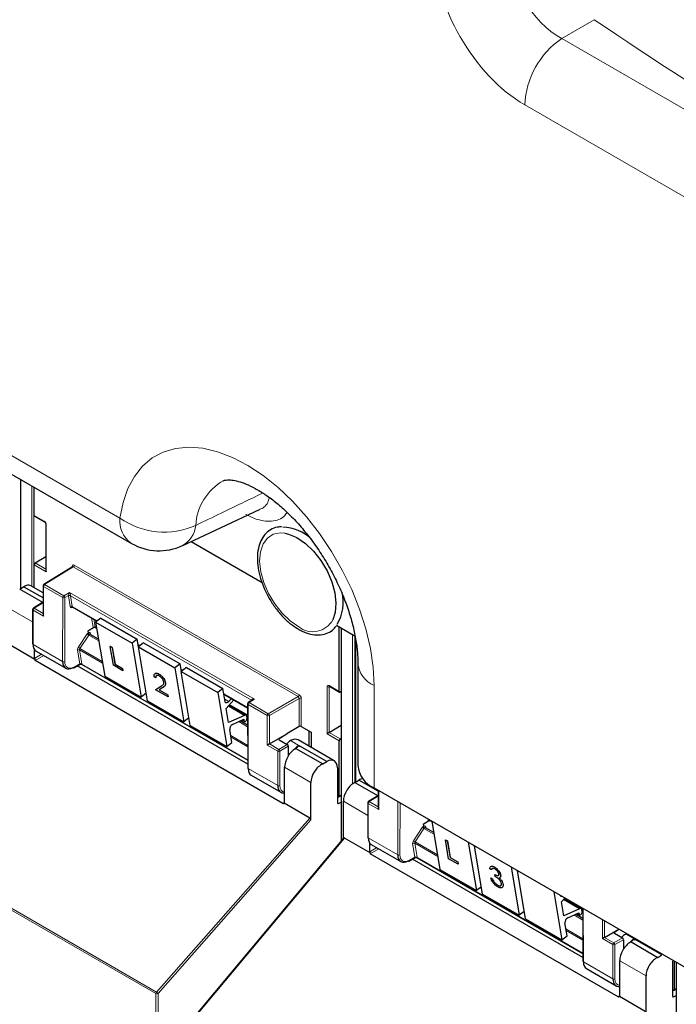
# Paper-space layout 'Blatt2' of a CAD drawing. Header units: millimetres. Extents: x 5 to 418, y 2 to 292.
# Tile 6 of 103: x 100 to 115, y 135 to 157. Entities that reach past the tile are written whole.
import ezdxf

# ---------------------------------------------------------------- set-up
doc = ezdxf.new("R2010")
doc.units = ezdxf.units.MM

psp = doc.layouts.new('Blatt2')

# ---------------------------------------------------------------- linework, layer by layer
at = {"color": 7, "linetype": 'Continuous', "lineweight": 18}
for p, q in [((112.936, 157.387), (112.203, 156.964)), ((112.203, 156.964), (129.796, 146.808)), ((128.958, 145.305), (111.365, 155.461)), ((89.076, 153.711), (102.221, 146.122)), ((99.982, 146.993), (99.982, 144.532)), ((100.231, 144.577), (100.231, 146.849)), ((100.278, 146.822), (100.278, 144.55)), ((100.284, 146.182), (100.51, 146.051)), ((100.557, 145.97), (100.557, 144.91)), ((100.557, 144.91), (100.284, 145.068)), ((100.306, 145.107), (100.547, 144.969)), ((101.167, 145.02), (100.518, 144.618)), ((101.143, 145.017), (101.143, 145.033)), ((106.245, 142.088), (101.167, 145.02)), ((101.19, 145.06), (106.269, 142.128)), ((100.93, 144.326), (100.494, 144.578)), ((100.494, 144.578), (100.494, 143.907)), ((100.518, 144.618), (100.953, 144.367)), ((100.926, 142.882), (100.93, 144.326)), ((100.953, 144.367), (101.08, 144.44)), ((100.977, 144.326), (100.973, 142.882)), ((101.056, 144.371), (100.977, 144.326)), ((101.097, 144.121), (101.057, 144.364)), ((101.08, 144.44), (105.259, 142.027)), ((105.19, 142.008), (101.103, 144.368)), ((101.103, 144.368), (101.144, 144.126)), ((100.249, 143.773), (99.698, 144.091)), ((100.259, 144.043), (100.259, 143.267)), ((100.494, 143.907), (100.259, 144.043)), ((100.468, 144.199), (100.282, 144.084)), ((100.282, 144.084), (100.485, 143.967)), ((101.17, 144.103), (101.128, 144.097)), ((101.144, 144.126), (101.709, 143.799)), ((101.615, 143.655), (101.579, 143.867)), ((101.631, 143.837), (101.661, 143.659)), ((101.661, 143.659), (101.694, 143.64)), ((107.228, 143.63), (107.228, 138.833)), ((101.278, 143.199), (101.48, 143.502)), ((101.519, 143.476), (101.317, 143.172)), ((101.519, 143.476), (101.743, 143.347)), ((101.556, 143.514), (101.56, 143.488)), ((101.727, 143.391), (101.735, 143.396)), ((107.477, 140.115), (107.477, 143.486)), ((107.524, 143.459), (107.524, 140.143)), ((107.553, 143.328), (107.553, 140.161)), ((100.259, 143.267), (100.926, 142.882)), ((101.314, 142.825), (101.262, 143.138)), ((101.828, 142.843), (101.308, 143.142)), ((101.308, 143.142), (101.361, 142.829)), ((101.317, 143.172), (101.821, 142.881)), ((102.633, 143.266), (102.675, 143.241)), ((100.294, 142.951), (100.452, 143.043)), ((100.499, 143.015), (100.305, 142.903)), ((101.184, 142.755), (101.314, 142.825)), ((101.361, 142.82), (105.108, 140.658)), ((103.6, 142.708), (103.642, 142.683)), ((103.158, 142.328), (103.159, 142.329)), ((106.902, 141.247), (106.902, 142.307)), ((106.949, 142.334), (107.175, 142.204)), ((106.964, 142.314), (106.949, 142.307)), ((106.949, 142.307), (106.949, 141.274)), ((107.961, 142.336), (107.961, 140.023)), ((104.566, 142.15), (105.105, 141.839)), ((104.587, 142.027), (104.679, 141.974)), ((105.259, 142.027), (105.138, 141.951)), ((105.192, 141.997), (105.19, 142.008)), ((105.573, 141.7), (106.245, 142.088)), ((106.269, 142.047), (105.597, 141.659)), ((106.269, 141.408), (106.269, 142.047)), ((106.316, 142.047), (106.316, 141.409)), ((104.67, 141.872), (105.033, 141.663)), ((104.699, 141.905), (105.105, 141.671)), ((105.114, 141.911), (105.118, 140.462)), ((105.55, 141.659), (105.114, 141.911)), ((105.138, 141.951), (105.573, 141.7)), ((104.99, 141.561), (105.022, 141.542)), ((105.106, 141.583), (105.092, 141.591)), ((105.55, 140.989), (105.55, 141.659)), ((105.597, 141.659), (105.597, 141.016)), ((104.904, 141.522), (105.106, 141.406)), ((104.724, 141.205), (105.107, 140.984)), ((105.107, 140.949), (104.731, 141.167)), ((105.82, 141.136), (105.82, 141.109)), ((106.487, 140.965), (106.487, 141.31)), ((107.175, 141.089), (106.902, 141.247)), ((106.948, 141.274), (107.197, 141.13)), ((105.786, 140.853), (105.55, 140.989)), ((105.597, 141.016), (105.809, 140.893)), ((105.809, 140.893), (106.001, 141.004)), ((106.025, 140.963), (105.832, 140.852)), ((106.075, 141.091), (106.287, 140.968)), ((105.786, 140.077), (105.786, 140.853)), ((105.832, 140.852), (105.832, 140.076)), ((105.118, 140.462), (105.786, 140.077)), ((106.535, 140.145), (105.939, 140.488)), ((107.175, 139.836), (107.218, 139.863)), ((108.039, 139.827), (107.854, 139.713)), ((108.066, 139.962), (108.066, 139.536)), ((105.903, 139.671), (105.939, 139.693)), ((107.134, 139.684), (107.158, 139.67)), ((107.821, 139.402), (107.27, 139.72)), ((107.831, 139.672), (107.831, 138.896)), ((108.066, 139.536), (107.831, 139.672)), ((107.854, 139.713), (108.056, 139.596)), ((108.498, 138.511), (108.501, 139.711)), ((108.548, 139.684), (108.545, 138.51)), ((103.047, 135.407), (106.512, 139.342)), ((103.034, 135.375), (96.363, 139.226)), ((96.376, 139.258), (103.047, 135.407)), ((106.535, 139.298), (103.081, 135.375)), ((108.85, 138.827), (109.052, 139.131)), ((109.09, 139.105), (108.888, 138.801)), ((109.09, 139.105), (109.315, 138.976)), ((109.128, 139.143), (109.132, 139.116)), ((109.186, 139.284), (109.181, 139.319)), ((109.233, 139.288), (109.266, 139.269)), ((109.233, 139.288), (109.233, 139.288)), ((107.293, 138.89), (103.948, 134.887)), ((107.831, 138.896), (108.498, 138.511)), ((109.299, 139.02), (109.307, 139.025)), ((107.865, 138.58), (108.024, 138.672)), ((108.886, 138.454), (108.834, 138.767)), ((109.399, 138.472), (108.88, 138.771)), ((108.88, 138.771), (108.932, 138.458)), ((108.888, 138.801), (109.393, 138.51)), ((108.071, 138.644), (107.876, 138.532)), ((108.756, 138.384), (108.886, 138.454)), ((108.933, 138.449), (112.68, 136.286)), ((112.242, 137.501), (112.605, 137.292)), ((112.271, 137.534), (112.677, 137.3)), ((112.476, 137.151), (112.678, 137.034)), ((112.562, 137.19), (112.594, 137.171)), ((112.677, 137.212), (112.664, 137.22)), ((112.687, 137.294), (112.69, 136.091)), ((113.122, 136.618), (113.122, 137.043)), ((113.168, 137.016), (113.168, 136.645)), ((112.296, 136.834), (112.679, 136.613)), ((112.679, 136.578), (112.302, 136.796)), ((113.392, 136.765), (113.392, 136.738)), ((113.646, 136.72), (113.858, 136.597)), ((113.357, 136.481), (113.122, 136.618)), ((113.168, 136.645), (113.381, 136.522)), ((113.357, 135.705), (113.357, 136.481)), ((113.381, 136.522), (113.573, 136.633)), ((113.596, 136.592), (113.404, 136.481)), ((113.404, 136.481), (113.404, 135.705)), ((112.69, 136.091), (113.357, 135.705)), ((114.107, 135.774), (113.511, 136.117)), ((103.034, 117.483), (103.034, 135.375)), ((103.081, 135.375), (103.081, 117.484)), ((113.475, 135.3), (113.511, 135.322)), ((114.747, 135.465), (114.79, 135.492)), ((114.706, 135.313), (114.73, 135.299))]:
    psp.add_line(p, q, dxfattribs=at)
at = {"color": 7, "linetype": 'Continuous', "lineweight": 25}
for p, q in [((89.334, 153.139), (102.48, 145.55)), ((99.972, 146.998), (99.972, 144.526)), ((100.284, 146.182), (100.284, 146.818)), ((103.639, 145.499), (105.376, 146.313)), ((100.291, 146.166), (100.517, 146.036)), ((100.547, 145.983), (100.547, 144.943)), ((103.833, 145.59), (105.432, 144.667)), ((100.306, 145.107), (100.547, 145.256)), ((100.284, 144.546), (100.284, 145.068)), ((101.15, 145.021), (100.501, 144.62)), ((99.956, 144.516), (100.045, 144.571)), ((99.956, 144.516), (100.485, 144.211)), ((100.485, 144.318), (100.045, 144.571)), ((100.485, 144.43), (100.209, 144.589)), ((100.485, 144.591), (100.485, 143.94)), ((100.249, 144.057), (100.249, 143.281)), ((100.451, 144.2), (100.265, 144.085)), ((100.485, 144.189), (100.468, 144.199)), ((101.15, 144.115), (101.704, 143.795)), ((101.788, 143.861), (101.672, 143.771)), ((101.788, 143.861), (102.613, 143.385)), ((101.621, 143.64), (101.498, 143.569)), ((101.498, 143.569), (101.504, 143.528)), ((101.668, 143.648), (101.695, 143.632)), ((101.672, 143.771), (102.497, 143.294)), ((101.672, 143.771), (101.877, 142.549)), ((107.11, 143.698), (107.532, 143.454)), ((107.175, 142.204), (107.175, 143.66)), ((107.218, 143.635), (107.218, 138.821)), ((101.504, 143.528), (101.504, 143.528)), ((101.737, 143.386), (101.55, 143.493)), ((102.613, 143.385), (102.497, 143.294)), ((102.642, 143.215), (102.613, 143.385)), ((107.544, 143.398), (107.544, 140.155)), ((100.301, 142.927), (99.721, 143.261)), ((100.294, 142.951), (100.294, 143.144)), ((100.327, 143.115), (100.996, 142.729)), ((102.003, 143.222), (102.004, 143.223)), ((102.074, 142.794), (102.003, 143.222)), ((102.003, 143.222), (102.045, 143.197)), ((102.004, 143.223), (102.047, 143.198)), ((102.045, 143.197), (102.047, 143.198)), ((102.045, 143.197), (102.109, 142.819)), ((102.047, 143.198), (102.11, 142.82)), ((102.497, 143.294), (102.702, 142.072)), ((102.635, 143.258), (102.67, 143.237)), ((102.755, 143.303), (102.639, 143.213)), ((102.639, 143.213), (103.464, 142.737)), ((102.843, 141.991), (102.639, 143.213)), ((102.755, 143.303), (103.58, 142.827)), ((105.903, 139.671), (100.305, 142.903)), ((101.177, 142.74), (101.322, 142.818)), ((105.108, 140.56), (101.257, 142.783)), ((101.355, 142.817), (105.108, 140.651)), ((102.289, 142.67), (102.074, 142.794)), ((102.109, 142.819), (102.11, 142.82)), ((102.109, 142.819), (102.28, 142.72)), ((102.11, 142.82), (102.281, 142.721)), ((102.28, 142.72), (102.281, 142.721)), ((102.28, 142.72), (102.289, 142.67)), ((102.281, 142.721), (102.29, 142.671)), ((102.289, 142.67), (102.29, 142.671)), ((103.58, 142.827), (103.464, 142.737)), ((103.464, 142.737), (103.668, 141.514)), ((103.608, 142.657), (103.58, 142.827)), ((103.601, 142.7), (103.637, 142.679)), ((103.721, 142.746), (103.605, 142.655)), ((103.721, 142.746), (104.546, 142.269)), ((107.595, 142.846), (107.595, 140.533)), ((101.877, 142.549), (102.702, 142.072)), ((103.031, 142.509), (102.994, 142.53)), ((103.031, 142.509), (103.032, 142.51)), ((103.105, 142.595), (103.106, 142.596)), ((103.605, 142.655), (104.43, 142.179)), ((103.81, 141.433), (103.605, 142.655)), ((103.028, 142.243), (103.158, 142.328)), ((103.028, 142.243), (103.029, 142.244)), ((103.308, 142.082), (103.028, 142.243)), ((103.029, 142.244), (103.159, 142.329)), ((103.193, 142.291), (103.109, 142.236)), ((103.109, 142.236), (103.301, 142.126)), ((103.11, 142.237), (103.302, 142.126)), ((103.158, 142.328), (103.182, 142.346)), ((103.159, 142.329), (103.183, 142.347)), ((103.251, 142.396), (103.252, 142.397)), ((104.546, 142.269), (104.43, 142.179)), ((104.595, 141.974), (104.546, 142.269)), ((106.956, 142.319), (107.182, 142.188)), ((102.815, 142.161), (102.702, 142.072)), ((103.301, 142.126), (103.308, 142.082)), ((103.301, 142.126), (103.302, 142.126)), ((103.302, 142.126), (103.309, 142.083)), ((103.308, 142.082), (103.309, 142.083)), ((104.43, 142.179), (104.635, 140.957)), ((104.567, 142.142), (105.105, 141.832)), ((104.622, 141.817), (104.793, 142.012)), ((104.74, 142.043), (104.679, 141.974)), ((105.21, 142.008), (105.12, 141.953)), ((107.218, 142.201), (107.197, 142.189)), ((102.843, 141.991), (103.668, 141.514)), ((104.675, 141.499), (104.622, 141.817)), ((105.069, 141.664), (104.683, 141.886)), ((104.695, 141.901), (105.105, 141.664)), ((105.105, 141.924), (105.108, 140.475)), ((103.781, 141.603), (103.668, 141.514)), ((105.033, 141.663), (104.675, 141.499)), ((104.766, 141.459), (105.017, 141.573)), ((104.98, 141.556), (105.032, 141.526)), ((105.017, 141.573), (105.022, 141.542)), ((105.092, 141.597), (105.085, 141.637)), ((105.105, 141.594), (105.091, 141.603)), ((103.81, 141.433), (104.635, 140.957)), ((104.751, 141.047), (104.701, 141.342)), ((105.106, 141.441), (104.938, 141.537)), ((106.269, 141.408), (105.99, 141.245)), ((106.316, 141.409), (106.541, 141.279)), ((106.949, 141.274), (107.218, 141.44)), ((105.597, 141.016), (105.99, 141.243)), ((105.82, 141.136), (105.99, 141.243)), ((105.821, 141.108), (106.001, 141.004)), ((105.99, 141.245), (105.99, 141.243)), ((107.064, 140.632), (106.244, 141.106)), ((106.496, 140.96), (106.496, 141.305)), ((106.541, 141.279), (106.541, 140.934)), ((107.197, 141.13), (107.218, 141.144)), ((104.635, 140.957), (104.751, 141.047)), ((106.025, 140.963), (106.025, 140.751)), ((106.196, 140.914), (106.181, 140.905)), ((106.196, 140.914), (106.802, 140.564)), ((106.255, 140.977), (106.279, 140.963)), ((106.279, 140.963), (106.287, 140.968)), ((106.895, 140.617), (106.287, 140.968)), ((107.175, 139.836), (107.175, 141.089)), ((105.939, 139.692), (105.939, 140.488)), ((106.802, 140.564), (106.895, 140.617)), ((107.134, 140.479), (107.134, 139.684)), ((105.187, 140.31), (105.856, 139.923)), ((106.535, 139.298), (106.535, 140.145)), ((107.528, 140.145), (107.617, 140.2)), ((107.528, 140.145), (108.056, 139.84)), ((108.056, 139.947), (107.617, 140.2)), ((107.961, 140.023), (123.641, 130.971)), ((107.151, 139.823), (107.134, 139.833)), ((107.168, 139.821), (107.218, 139.852)), ((108.022, 139.829), (107.837, 139.714)), ((108.056, 139.818), (108.039, 139.827)), ((108.056, 139.967), (108.056, 139.569)), ((106.512, 139.342), (105.932, 139.676)), ((107.158, 139.67), (107.218, 139.702)), ((107.27, 138.883), (107.27, 139.72)), ((107.821, 139.686), (107.821, 138.91)), ((109.192, 139.269), (109.069, 139.198)), ((109.069, 139.198), (109.076, 139.157)), ((109.076, 139.157), (109.076, 139.157)), ((109.309, 139.015), (109.122, 139.122)), ((109.239, 139.277), (109.267, 139.261)), ((109.266, 139.269), (109.449, 138.177)), ((107.274, 138.889), (103.933, 134.89)), ((107.873, 138.556), (107.293, 138.89)), ((107.865, 138.58), (107.865, 138.773)), ((107.898, 138.744), (108.568, 138.358)), ((109.574, 138.851), (109.576, 138.852)), ((109.646, 138.423), (109.574, 138.851)), ((109.574, 138.851), (109.617, 138.826)), ((109.576, 138.852), (109.618, 138.827)), ((109.617, 138.826), (109.618, 138.827)), ((109.617, 138.826), (109.68, 138.448)), ((109.618, 138.827), (109.682, 138.449)), ((110.091, 138.793), (110.274, 137.701)), ((110.415, 137.62), (110.232, 138.711)), ((113.475, 135.3), (107.876, 138.532)), ((108.749, 138.369), (108.894, 138.447)), ((108.926, 138.446), (112.68, 136.28)), ((109.68, 138.448), (109.682, 138.449)), ((109.68, 138.448), (109.852, 138.349)), ((109.682, 138.449), (109.853, 138.35)), ((112.68, 136.189), (108.829, 138.412)), ((109.86, 138.299), (109.646, 138.423)), ((109.852, 138.349), (109.853, 138.35)), ((109.852, 138.349), (109.86, 138.299)), ((109.853, 138.35), (109.861, 138.3)), ((109.86, 138.299), (109.861, 138.3)), ((110.681, 138.235), (110.682, 138.235)), ((111.057, 138.235), (111.24, 137.143)), ((109.449, 138.177), (110.274, 137.701)), ((110.614, 138.174), (110.577, 138.196)), ((110.597, 137.991), (110.598, 137.992)), ((110.597, 137.991), (110.634, 137.97)), ((110.598, 137.992), (110.635, 137.971)), ((110.614, 138.174), (110.615, 138.175)), ((110.628, 138.194), (110.615, 138.175)), ((110.689, 138.066), (110.69, 138.067)), ((110.697, 138.023), (110.689, 138.066)), ((110.82, 138.054), (110.821, 138.055)), ((111.381, 137.062), (111.199, 138.154)), ((110.387, 137.789), (110.274, 137.701)), ((110.634, 137.97), (110.635, 137.971)), ((110.676, 137.892), (110.677, 137.893)), ((110.749, 137.829), (110.75, 137.83)), ((110.838, 137.931), (110.839, 137.932)), ((110.875, 137.841), (110.876, 137.842)), ((110.415, 137.62), (111.24, 137.143)), ((112.024, 137.677), (112.206, 136.585)), ((112.194, 137.446), (112.271, 137.534)), ((112.247, 137.128), (112.194, 137.446)), ((112.64, 137.293), (112.254, 137.515)), ((112.267, 137.53), (112.677, 137.293)), ((111.353, 137.232), (111.24, 137.143)), ((112.605, 137.292), (112.247, 137.128)), ((112.337, 137.087), (112.589, 137.202)), ((112.678, 137.07), (112.51, 137.166)), ((112.552, 137.185), (112.604, 137.155)), ((112.589, 137.202), (112.594, 137.171)), ((112.664, 137.226), (112.657, 137.266)), ((112.677, 137.223), (112.663, 137.232)), ((112.677, 137.3), (112.68, 136.104)), ((111.381, 137.062), (112.206, 136.585)), ((112.322, 136.676), (112.273, 136.971)), ((112.206, 136.585), (112.322, 136.676)), ((113.168, 136.645), (113.491, 136.83)), ((113.392, 136.765), (113.494, 136.829)), ((113.392, 136.737), (113.573, 136.633)), ((113.596, 136.592), (113.596, 136.379)), ((113.768, 136.543), (113.752, 136.534)), ((113.768, 136.543), (114.374, 136.193)), ((113.827, 136.606), (113.85, 136.592)), ((113.85, 136.592), (113.858, 136.597)), ((114.466, 136.246), (113.858, 136.597)), ((114.374, 136.193), (114.466, 136.246)), ((113.511, 135.321), (113.511, 136.117)), ((114.706, 136.108), (114.706, 135.313)), ((114.747, 135.465), (114.747, 136.105)), ((114.79, 136.08), (114.79, 129.266)), ((112.758, 135.939), (113.428, 135.552)), ((114.107, 134.927), (114.107, 135.774)), ((114.723, 135.452), (114.706, 135.462)), ((114.73, 135.299), (114.79, 135.331)), ((114.74, 135.45), (114.79, 135.481)), ((114.083, 134.97), (113.503, 135.305))]:
    psp.add_line(p, q, dxfattribs=at)
at = {"color": 7, "linetype": 'Continuous', "lineweight": 18, "flags": 128}
for points in [[(102.221, 146.122), (102.291, 146.473), (102.401, 146.789), (102.549, 147.064), (102.733, 147.296), (102.951, 147.48), (103.2, 147.614), (103.475, 147.696), (103.774, 147.725), (104.091, 147.7), (104.423, 147.623), (104.764, 147.493), (105.109, 147.313), (105.454, 147.086), (105.793, 146.814), (106.123, 146.501), (106.437, 146.153), (106.731, 145.774), (107.002, 145.369), (107.245, 144.945), (107.457, 144.507), (107.635, 144.062), (107.776, 143.616), (107.878, 143.175), (107.94, 142.747), (107.961, 142.336)], [(106.26, 143.665), (106.067, 143.796), (105.883, 143.97), (105.718, 144.18), (105.578, 144.415), (105.471, 144.662), (105.403, 144.91), (105.377, 145.146), (105.394, 145.358), (105.453, 145.536), (105.552, 145.671), (105.685, 145.755), (105.846, 145.785), (105.944, 145.778)]]:
    psp.add_lwpolyline(points, dxfattribs=at)
at = {"color": 7, "linetype": 'Continuous', "lineweight": 25, "flags": 128}
for points in [[(105.944, 145.778), (106.027, 145.76), (106.218, 145.68), (106.411, 145.549), (106.594, 145.374), (106.76, 145.164), (106.9, 144.93), (107.007, 144.682), (107.075, 144.434), (107.101, 144.198), (107.084, 143.986), (107.03, 143.82)], [(104.679, 141.974), (104.666, 141.961), (104.653, 141.951), (104.639, 141.946), (104.627, 141.944), (104.615, 141.946), (104.606, 141.952), (104.599, 141.962), (104.595, 141.974)], [(105.022, 141.542), (105.027, 141.53), (105.037, 141.524), (105.049, 141.525), (105.063, 141.533), (105.076, 141.546), (105.086, 141.563), (105.091, 141.581), (105.092, 141.597)], [(112.594, 137.171), (112.599, 137.159), (112.608, 137.153), (112.621, 137.154), (112.635, 137.162), (112.648, 137.175), (112.658, 137.192), (112.663, 137.21), (112.664, 137.226)]]:
    psp.add_lwpolyline(points, dxfattribs=at)
at = {"color": 7, "linetype": 'Continuous', "lineweight": 18}
for centre, radius, start, end in [((113.298, 155.369), 1.935, 124.4666, 177.2658), ((105.178, 145.886), 1.247, 120.0161, 176.7416), ((100.526, 146.049), 0.0161, 172.9606, 235.6794), ((102.838, 146.056), 0.62, 173.888, 234.7998), ((103.222, 147.54), 1.735, 234.7813, 294.168), ((100.564, 145.985), 0.0169, 186.7025, 245.4816), ((103.351, 146.011), 0.584, 299.215, 354.7003), ((101.135, 145.017), 0.0182, 19.2634, 64.3043), ((101.139, 145.063), 0.0514, 303.2297, 357.3477), ((100.501, 144.592), 0.016, 184.1293, 247.1908), ((100.546, 144.575), 0.0514, 123.2297, 177.3477), ((100.508, 144.605), 0.0162, 53.4892, 117.3259), ((100.981, 144.324), 0.0514, 123.2297, 177.3477), ((100.954, 144.372), 0.0512, 242.4759, 296.7416), ((100.924, 144.323), 0.0528, 3.4149, 56.4832), ((101.08, 144.327), 0.0504, 62.6429, 117.9178), ((101.083, 144.327), 0.0449, 63.9209, 126.4321), ((100.265, 144.058), 0.016, 184.1293, 247.1908), ((100.31, 144.041), 0.0514, 123.2297, 177.3477), ((100.272, 144.071), 0.0162, 53.4892, 117.3259), ((101.124, 144.085), 0.0449, 63.9209, 126.4321), ((101.151, 144.093), 0.0238, 102.175, 169.771), ((106.579, 144.067), 0.514, 231.5151, 331.2669), ((101.641, 143.619), 0.0449, 63.9209, 126.4321), ((101.738, 143.841), 0.425, 232.6804, 238.9253), ((101.567, 143.497), 0.0204, 123.7902, 182.0212), ((101.288, 143.102), 0.0449, 63.9209, 126.4321), ((101.536, 143.537), 0.425, 232.6804, 238.9253), ((100.95, 142.927), 0.0512, 242.4759, 296.7416), ((101.168, 142.754), 0.0167, 303.6026, 5.3504), ((101.341, 142.789), 0.0449, 63.9209, 126.4321), ((101.338, 142.787), 0.0408, 54.9274, 123.3475), ((108.212, 142.903), 0.62, 185.4968, 246.09), ((106.925, 142.352), 0.0514, 242.6565, 296.7662), ((106.965, 142.332), 0.0165, 173.888, 234.7998), ((105.182, 141.996), 0.018, 17.5405, 64.455), ((105.181, 141.99), 0.0203, 30.4838, 61.6846), ((106.217, 142.131), 0.0514, 303.2297, 357.3477), ((106.292, 142.001), 0.0514, 62.6565, 116.7662), ((105.121, 141.926), 0.0164, 185.2459, 246.429), ((105.166, 141.908), 0.0514, 123.2297, 177.3477), ((105.128, 141.938), 0.0167, 54.4655, 116.3558), ((105.601, 141.657), 0.0514, 123.2297, 177.3477), ((105.574, 141.705), 0.0514, 242.6565, 296.7662), ((105.544, 141.656), 0.0529, 3.5222, 56.4778), ((105.837, 140.85), 0.0514, 123.2297, 177.3477), ((105.78, 140.849), 0.0529, 3.5222, 56.4778), ((105.809, 140.898), 0.0514, 242.6565, 296.7662), ((105.809, 140.122), 0.0514, 242.6565, 296.7662), ((107.837, 139.687), 0.016, 184.1293, 247.1908), ((107.882, 139.67), 0.0514, 123.2297, 177.3477), ((107.844, 139.7), 0.0162, 53.4892, 117.3259), ((109.31, 139.469), 0.425, 232.6804, 238.9253), ((109.139, 139.126), 0.0204, 123.7902, 182.0212), ((109.213, 139.248), 0.0449, 63.9209, 126.4321), ((108.86, 138.731), 0.0449, 63.9209, 126.4321), ((109.108, 139.166), 0.425, 232.6804, 238.9253), ((108.522, 138.556), 0.0512, 242.4759, 296.7416), ((108.913, 138.418), 0.0449, 63.9209, 126.4321), ((108.91, 138.416), 0.0408, 54.9274, 123.3475), ((108.74, 138.383), 0.0167, 303.6026, 5.3504), ((113.409, 136.479), 0.0514, 123.2297, 177.3477), ((113.381, 136.527), 0.0514, 242.6565, 296.7662), ((113.351, 136.478), 0.0529, 3.5222, 56.4778), ((113.381, 135.751), 0.0514, 242.6565, 296.7662), ((103.086, 135.373), 0.0515, 138.52, 177.2636), ((103.058, 135.421), 0.0514, 242.6565, 296.7662), ((102.989, 135.311), 0.112, 34.6783, 58.7001)]:
    psp.add_arc(centre, radius, start, end, dxfattribs=at)
at = {"color": 7, "linetype": 'Continuous', "lineweight": 25}
for centre, radius, start, end in [((105.868, 144.935), 0.984, 46.4583, 87.9889), ((103.105, 146.633), 1.25, 240.0027, 295.1373), ((100.518, 144.591), 0.0333, 121.7291, 180), ((106.331, 144.217), 0.935, 328.169, 14.0235), ((100.282, 144.057), 0.0333, 121.7291, 180), ((100.265, 143.282), 0.016, 184.1293, 247.1908), ((101.171, 142.755), 0.0165, 233.6157, 292.9576), ((105.138, 141.924), 0.0333, 121.7318, 180.1525), ((105.051, 141.634), 0.0339, 4.7698, 122.1417), ((104.823, 141.351), 0.122, 118.1691, 184.1411), ((105.125, 140.477), 0.0164, 185.2459, 246.429), ((108.196, 140.578), 0.603, 184.2707, 247.0494), ((107.854, 139.686), 0.0333, 121.7291, 180), ((107.837, 138.911), 0.016, 184.1293, 247.1908), ((108.742, 138.384), 0.0165, 233.6157, 292.9576), ((112.199, 137.604), 0.0312, 199.5859, 279.1095), ((112.623, 137.263), 0.0339, 4.7698, 122.1417), ((112.395, 136.98), 0.122, 118.1691, 184.1411), ((112.697, 136.106), 0.0164, 185.2459, 246.429)]:
    psp.add_arc(centre, radius, start, end, dxfattribs=at)
at = {"color": 7, "linetype": 'Continuous', "lineweight": 18}
for centre, major_axis, ratio, start_param, end_param in [((111.371, 157.843), (-1.458, 2.526), 0.578965, 0.786849, 2.354907), ((112.255, 158.353), (-0.833, 1.443), 0.626599, 0.786854, 2.354911), ((240.061, 228.846), (166.595, 8.047), 0.60688, 3.82384, 3.966971), ((240.107, 227.854), (167.846, 8.044), 0.606667, 3.824081, 3.971771), ((100.51, 145.997), (-0.0333, 0.0578), 0.577908, 3.92875, 5.498633), ((101.19, 145.006), (-0.0333, 0.0578), 0.577206, 5.498021, 7.068512), ((101.166, 144.992), (-0.0158, 0.0294), 0.576503, 5.515406, 6.31802), ((101.08, 144.413), (0.0211, 0.0489), 0.234251, 1.089993, 2.663561), ((101.104, 144.399), (0.0344, 0.0571), 0.585558, 2.386902, 2.54121), ((101.08, 144.413), (-0.0202, 0.0487), 0.214465, 3.634049, 5.207618), ((101.127, 144.385), (0.0177, 0.0283), 0.593469, 2.398065, 2.552372), ((101.144, 144.157), (0.0344, 0.0571), 0.585558, 2.54121, 3.588407), ((101.168, 144.143), (0.0177, 0.0283), 0.593469, 2.552372, 3.163319), ((101.662, 143.691), (0.0344, 0.0571), 0.585558, 2.54121, 2.90933), ((101.685, 143.677), (0.0177, 0.0283), 0.593469, 2.552372, 3.163319), ((101.511, 143.478), (0.0344, 0.0571), 0.585558, 0.939456, 1.494012), ((101.51, 143.477), (0.0323, 0.0583), 0.568962, 5.662266, 7.184369), ((101.534, 143.464), (0.0177, 0.0283), 0.593469, 0.941753, 1.505175), ((101.534, 143.464), (0.0157, 0.0294), 0.560319, 6.263818, 7.183844), ((101.309, 143.174), (0.0344, 0.0571), 0.585558, 1.494012, 2.54121), ((101.332, 143.16), (0.0177, 0.0283), 0.593469, 1.505175, 2.552372), ((101.189, 143.002), (0.155, 0.257), 0.585558, 2.366677, 3.92002), ((101.29, 142.839), (-0.0241, 0.0247), 0.35216, 3.652218, 3.840823), ((101.339, 142.865), (0.0212, 0.0476), 0.236756, 2.827209, 3.438277), ((101.339, 142.865), (-0.0197, 0.0482), 0.23661, 2.84514, 3.456086), ((101.313, 142.857), (-0.0408, 0.0535), 0.467927, 3.678044, 3.866649), ((106.949, 142.28), (-0.0333, 0.0578), 0.576853, 5.499542, 7.069425), ((106.972, 142.293), (-0.0183, 0.028), 0.55464, 6.20273, 7.03952), ((105.26, 142), (0.0697, -0.0149), 0.370375, 1.655752, 3.22932), ((105.213, 142.027), (0.0157, 0.0294), 0.560319, 2.356971, 2.511278), ((105.26, 142), (0.0692, 0.017), 0.370371, 1.485914, 2.288556), ((106.245, 142.06), (-0.0167, 0.0289), 0.598058, 3.927226, 5.497718), ((106.269, 142.074), (-0.0333, 0.0577), 0.577557, 3.927224, 5.497716), ((106.048, 140.197), (0.154, 0.257), 0.587369, 2.36515, 3.406946), ((109.083, 139.107), (0.0344, 0.0571), 0.585558, 0.939456, 1.494012), ((109.082, 139.106), (0.0323, 0.0583), 0.568962, 5.662266, 7.184369), ((109.106, 139.093), (0.0177, 0.0283), 0.593469, 0.941753, 1.505175), ((109.106, 139.093), (0.0157, 0.0294), 0.560319, 6.263818, 7.183844), ((109.234, 139.32), (0.0344, 0.0571), 0.585558, 2.54121, 2.90933), ((109.257, 139.306), (0.0177, 0.0283), 0.593469, 2.552372, 3.163319), ((108.881, 138.803), (0.0344, 0.0571), 0.585558, 1.494012, 2.54121), ((108.904, 138.789), (0.0177, 0.0283), 0.593469, 1.505175, 2.552372), ((108.761, 138.631), (0.155, 0.257), 0.585558, 2.366677, 3.92002), ((108.862, 138.467), (-0.0241, 0.0247), 0.35216, 3.652218, 3.840823), ((108.911, 138.494), (0.0212, 0.0476), 0.236756, 2.827209, 3.438277), ((108.911, 138.494), (-0.0197, 0.0482), 0.23661, 2.84514, 3.456086), ((108.885, 138.486), (-0.0408, 0.0535), 0.467927, 3.678044, 3.866649), ((113.62, 135.826), (0.154, 0.257), 0.587369, 2.36515, 3.406946)]:
    psp.add_ellipse(centre, major_axis=major_axis, ratio=ratio, start_param=start_param, end_param=end_param, dxfattribs=at)
at = {"color": 7, "linetype": 'Continuous', "lineweight": 25}
for centre, major_axis, ratio, start_param, end_param in [((100.308, 146.195), (0.0171, 0.0286), 0.587369, 2.36515, 3.150629), ((100.308, 145.081), (0.0171, 0.0286), 0.587369, 0.846713, 2.36515), ((100.58, 144.924), (-0.0236, 0.0408), 0.577335, 0.785358, 1.570756), ((100.045, 144.299), (0.162, 0.291), 0.567218, 6.274758, 7.060075), ((100.468, 144.171), (-0.0167, 0.0289), 0.577206, 5.498021, 6.300635), ((100.518, 143.921), (-0.0236, 0.0408), 0.577335, 0.785358, 1.570756), ((100.491, 143.405), (0.163, 0.291), 0.568242, 2.348502, 3.133981), ((100.317, 142.938), (-0.0167, 0.0289), 0.577557, 0.785632, 1.615746), ((100.353, 142.958), (0.0505, 0.054), 0.359583, 2.484661, 3.225039), ((101.166, 143.016), (0.171, 0.286), 0.584752, 2.365594, 3.918937), ((107.198, 142.217), (0.0162, 0.0291), 0.567218, 2.347686, 3.866122), ((106.292, 141.395), (0.0333, 0.0008), 0.592198, 0.771607, 2.32495), ((105.844, 141.122), (0.0333, 0.0005), 0.587275, 2.373339, 3.917956), ((106.075, 140.819), (0.171, 0.286), 0.586378, 0.008105, 0.793422), ((106.925, 141.261), (0.0333, 0.0192), 0.00007, 0.837717, 2.356154), ((106.925, 141.288), (0.0333, 0.0016), 0.606667, 5.416362, 5.451269), ((107.198, 141.103), (0.0162, 0.0291), 0.567218, 0.82925, 2.347686), ((105.574, 141.002), (0.0333, 0.0192), 0.00007, 0.802811, 2.356154), ((106.171, 140.627), (0.162, 0.291), 0.567218, 0.735275, 2.347686), ((106.075, 140.819), (0.163, 0.291), 0.568242, 0.777706, 1.182052), ((106.001, 140.977), (-0.0167, 0.0289), 0.577557, 3.927224, 5.497716), ((106.263, 140.71), (0.162, 0.291), 0.566193, 0.810986, 1.231264), ((106.287, 140.696), (0.162, 0.291), 0.567218, 0.77689, 0.811796), ((106.895, 140.345), (0.171, 0.286), 0.587369, 5.506743, 7.077539), ((105.35, 140.6), (0.162, 0.291), 0.569814, 2.347111, 3.13259), ((106.775, 140.278), (0.171, 0.286), 0.587369, 0.678453, 2.36515), ((107.617, 139.928), (0.162, 0.291), 0.567218, 0.373516, 0.77689), ((106.025, 140.211), (0.171, 0.286), 0.586378, 2.364218, 3.568607), ((107.501, 139.859), (0.162, 0.291), 0.567218, 0.660989, 2.347686), ((107.151, 139.85), (-0.0167, 0.0289), 0.577206, 2.356428, 3.92692), ((108.039, 139.8), (-0.0167, 0.0289), 0.577206, 5.498021, 6.300635), ((105.95, 139.727), (0.0487, 0.0552), 0.363623, 3.214844, 3.955221), ((105.916, 139.706), (-0.0167, 0.0289), 0.577206, 3.096806, 3.92692), ((107.158, 139.698), (0.0171, 0.0286), 0.587369, 2.36515, 3.918493), ((108.09, 139.55), (-0.0236, 0.0408), 0.577335, 0.785358, 1.570756), ((106.511, 139.311), (-0.0146, 0.0323), 0.574256, 4.046328, 5.609201), ((107.293, 138.86), (-0.0148, 0.0325), 0.565458, 5.613623, 6.548363), ((108.063, 139.034), (0.163, 0.291), 0.568242, 2.348502, 3.133981), ((107.889, 138.566), (-0.0167, 0.0289), 0.577557, 0.785632, 1.615746), ((107.925, 138.587), (0.0505, 0.054), 0.359583, 2.484661, 3.225039), ((108.737, 138.645), (0.171, 0.286), 0.584752, 2.365594, 3.918937), ((113.416, 136.751), (0.0333, 0.0005), 0.587275, 2.373339, 3.917956), ((113.646, 136.447), (0.163, 0.291), 0.568242, 0.777706, 1.182052), ((113.145, 136.631), (0.0333, 0.0192), 0.00007, 0.802811, 2.356154), ((113.743, 136.256), (0.162, 0.291), 0.567218, 0.735275, 2.347686), ((113.573, 136.606), (-0.0167, 0.0289), 0.577557, 3.927224, 5.497716), ((113.835, 136.339), (0.162, 0.291), 0.566193, 0.810986, 1.231266), ((113.858, 136.325), (0.162, 0.291), 0.567218, 0.77689, 0.811796), ((112.922, 136.229), (0.162, 0.291), 0.569814, 2.347111, 3.13259), ((114.346, 135.907), (0.171, 0.286), 0.587369, 0.678453, 2.36515), ((113.597, 135.839), (0.171, 0.286), 0.586378, 2.364218, 3.568607), ((113.487, 135.335), (-0.0167, 0.0289), 0.577206, 3.096806, 3.92692), ((114.723, 135.479), (-0.0167, 0.0289), 0.577206, 2.356428, 3.92692), ((113.522, 135.356), (0.0487, 0.0552), 0.363623, 3.214844, 3.955221), ((114.73, 135.327), (0.0171, 0.0286), 0.587369, 2.36515, 3.918493)]:
    psp.add_ellipse(centre, major_axis=major_axis, ratio=ratio, start_param=start_param, end_param=end_param, dxfattribs=at)
for points, knots in [([(104.553, 146.965), (104.562, 146.969), (104.578, 146.977), (104.641, 146.987), (104.742, 146.984), (104.885, 146.958), (105.066, 146.897), (105.272, 146.8), (105.497, 146.664), (105.734, 146.489), (105.979, 146.276), (106.224, 146.026), (106.462, 145.745), (106.689, 145.436), (106.898, 145.106), (107.086, 144.761), (107.247, 144.409), (107.379, 144.057), (107.481, 143.714), (107.55, 143.387), (107.589, 143.094), (107.593, 142.925), (107.595, 142.846)], [0, 0, 0, 0, 0.0583921, 0.1103391, 0.1581446, 0.2086452, 0.2569525, 0.3048158, 0.3528764, 0.4014785, 0.4507491, 0.5006672, 0.5511367, 0.6020255, 0.6531862, 0.7044657, 0.7556903, 0.8066754, 0.8572718, 0.9073414, 0.9567702, 1, 1, 1, 1]), ([(100.517, 146.036), (100.519, 146.035), (100.523, 146.032), (100.531, 146.023), (100.538, 146.013), (100.544, 146.001), (100.547, 145.99), (100.547, 145.985), (100.547, 145.983)], [0, 0, 0, 0, 0.161224, 0.32474, 0.5035149, 0.6909923, 0.8583236, 1, 1, 1, 1]), ([(105.87, 145.921), (105.84, 145.921), (105.75, 145.92), (105.62, 145.864), (105.492, 145.759), (105.399, 145.614), (105.341, 145.436), (105.32, 145.228), (105.337, 144.999), (105.393, 144.757), (105.483, 144.513), (105.605, 144.276), (105.754, 144.056), (105.923, 143.862), (106.1, 143.705), (106.219, 143.632), (106.275, 143.598)], [0, 0, 0, 0, 0.037901, 0.111761, 0.183666, 0.255268, 0.328296, 0.403168, 0.479003, 0.554948, 0.63076, 0.706474, 0.782186, 0.85799, 0.933992, 1, 1, 1, 1]), ([(101.153, 145.024), (101.153, 145.024), (101.153, 145.024), (101.152, 145.022), (101.15, 145.021), (101.15, 145.021)], [0, 0, 0, 0, 0.234585, 0.918463, 1, 1, 1, 1]), ([(101.147, 144.116), (101.147, 144.116), (101.147, 144.116), (101.149, 144.115), (101.15, 144.114)], [0, 0, 0, 0, 0.523722, 1, 1, 1, 1]), ([(101.664, 143.649), (101.662, 143.649), (101.652, 143.649), (101.636, 143.647), (101.625, 143.642), (101.621, 143.64)], [0, 0, 0, 0, 0.142295, 0.638048, 1, 1, 1, 1]), ([(101.664, 143.65), (101.664, 143.65), (101.663, 143.65), (101.666, 143.65), (101.667, 143.649), (101.667, 143.648)], [0, 0, 0, 0, 0.066112, 0.770891, 1, 1, 1, 1]), ([(106.275, 143.598), (106.309, 143.581), (106.408, 143.53), (106.571, 143.482), (106.756, 143.473), (106.921, 143.52), (107.041, 143.594), (107.092, 143.665), (107.109, 143.689)], [0, 0, 0, 0, 0.106595, 0.309226, 0.511216, 0.708608, 0.900053, 1, 1, 1, 1]), ([(101.504, 143.528), (101.505, 143.525), (101.506, 143.519), (101.511, 143.509), (101.518, 143.5), (101.525, 143.494), (101.529, 143.491), (101.531, 143.489), (101.531, 143.489)], [0, 0, 0, 0, 0.214711, 0.429422, 0.644123, 0.858848, 0.965995, 1, 1, 1, 1]), ([(101.55, 143.494), (101.55, 143.494), (101.548, 143.495), (101.546, 143.498), (101.547, 143.497), (101.547, 143.497)], [0, 0, 0, 0, 0.223305, 0.977467, 1, 1, 1, 1]), ([(101.323, 142.818), (101.325, 142.819), (101.331, 142.822), (101.342, 142.822), (101.35, 142.821), (101.353, 142.818), (101.353, 142.818)], [0, 0, 0, 0, 0.22684, 0.616821, 0.995683, 1, 1, 1, 1]), ([(102.994, 142.53), (102.993, 142.55), (102.991, 142.589), (103.018, 142.616), (103.058, 142.618), (103.089, 142.603), (103.105, 142.595)], [0, 0, 0, 0, 0.2800291, 0.5595146, 0.7796675, 1, 1, 1, 1]), ([(103.006, 142.594), (103.011, 142.602), (103.023, 142.619), (103.06, 142.619), (103.091, 142.604), (103.106, 142.596)], [0, 0, 0, 0, 0.30407, 0.651893, 1, 1, 1, 1]), ([(103.11, 142.553), (103.097, 142.559), (103.069, 142.572), (103.042, 142.564), (103.03, 142.541), (103.031, 142.52), (103.031, 142.509)], [0, 0, 0, 0, 0.279699, 0.558847, 0.779176, 1, 1, 1, 1]), ([(103.038, 142.55), (103.036, 142.547), (103.03, 142.537), (103.032, 142.521), (103.032, 142.51)], [0, 0, 0, 0, 0.3225246, 1, 1, 1, 1]), ([(103.105, 142.595), (103.124, 142.583), (103.161, 142.558), (103.208, 142.5), (103.239, 142.443), (103.247, 142.412), (103.251, 142.396)], [0, 0, 0, 0, 0.27989, 0.559224, 0.779582, 1, 1, 1, 1]), ([(103.106, 142.596), (103.125, 142.584), (103.162, 142.559), (103.209, 142.501), (103.241, 142.444), (103.248, 142.413), (103.252, 142.397)], [0, 0, 0, 0, 0.27989, 0.559224, 0.779582, 1, 1, 1, 1]), ([(103.214, 142.414), (103.21, 142.428), (103.203, 142.457), (103.173, 142.499), (103.141, 142.533), (103.121, 142.546), (103.11, 142.553)], [0, 0, 0, 0, 0.279126, 0.558978, 0.77935, 1, 1, 1, 1]), ([(103.191, 142.353), (103.196, 142.356), (103.206, 142.363), (103.217, 142.381), (103.215, 142.403), (103.214, 142.414)], [0, 0, 0, 0, 0.254029, 0.627309, 1, 1, 1, 1]), ([(103.251, 142.396), (103.252, 142.38), (103.254, 142.348), (103.23, 142.316), (103.207, 142.3), (103.193, 142.291)], [0, 0, 0, 0, 0.279288, 0.559154, 1, 1, 1, 1]), ([(103.252, 142.397), (103.253, 142.381), (103.255, 142.349), (103.231, 142.317), (103.208, 142.301), (103.194, 142.292)], [0, 0, 0, 0, 0.2792879, 0.5591538, 1, 1, 1, 1]), ([(106.951, 142.321), (106.952, 142.321), (106.952, 142.321), (106.955, 142.319), (106.956, 142.319)], [0, 0, 0, 0, 0.59177, 1, 1, 1, 1]), ([(106.255, 140.977), (106.255, 140.977), (106.255, 140.977), (106.255, 140.976), (106.255, 140.976), (106.253, 140.972), (106.242, 140.959), (106.224, 140.938), (106.205, 140.921), (106.196, 140.914)], [0, 0, 0, 0, 0.001889, 0.004446, 0.011168, 0.040889, 0.158687, 0.629671, 1, 1, 1, 1]), ([(109.076, 139.157), (109.077, 139.154), (109.078, 139.148), (109.083, 139.138), (109.09, 139.129), (109.096, 139.123), (109.101, 139.119), (109.102, 139.118), (109.103, 139.118)], [0, 0, 0, 0, 0.214711, 0.429422, 0.644123, 0.858848, 0.965995, 1, 1, 1, 1]), ([(109.122, 139.123), (109.122, 139.123), (109.119, 139.124), (109.118, 139.127), (109.118, 139.126), (109.118, 139.126)], [0, 0, 0, 0, 0.223305, 0.977467, 1, 1, 1, 1]), ([(109.236, 139.278), (109.233, 139.278), (109.223, 139.278), (109.208, 139.276), (109.197, 139.271), (109.192, 139.269)], [0, 0, 0, 0, 0.142295, 0.638048, 1, 1, 1, 1]), ([(109.236, 139.279), (109.236, 139.279), (109.235, 139.278), (109.238, 139.279), (109.239, 139.277), (109.239, 139.277)], [0, 0, 0, 0, 0.066112, 0.770891, 1, 1, 1, 1]), ([(108.895, 138.447), (108.897, 138.448), (108.903, 138.451), (108.913, 138.451), (108.921, 138.449), (108.925, 138.447), (108.925, 138.447)], [0, 0, 0, 0, 0.2268396, 0.6168211, 0.9956835, 1, 1, 1, 1]), ([(110.577, 138.196), (110.579, 138.209), (110.583, 138.237), (110.608, 138.255), (110.643, 138.254), (110.668, 138.241), (110.681, 138.235)], [0, 0, 0, 0, 0.280288, 0.55968, 0.779747, 1, 1, 1, 1]), ([(110.589, 138.235), (110.596, 138.243), (110.609, 138.257), (110.644, 138.255), (110.67, 138.242), (110.682, 138.235)], [0, 0, 0, 0, 0.374819, 0.687277, 1, 1, 1, 1]), ([(110.681, 138.235), (110.698, 138.223), (110.732, 138.2), (110.777, 138.149), (110.808, 138.098), (110.816, 138.068), (110.82, 138.054)], [0, 0, 0, 0, 0.280085, 0.559868, 0.780099, 1, 1, 1, 1]), ([(110.682, 138.235), (110.699, 138.224), (110.733, 138.201), (110.778, 138.15), (110.81, 138.098), (110.818, 138.069), (110.821, 138.055)], [0, 0, 0, 0, 0.280085, 0.559868, 0.780099, 1, 1, 1, 1]), ([(110.755, 137.785), (110.736, 137.798), (110.698, 137.823), (110.648, 137.882), (110.615, 137.94), (110.603, 137.974), (110.597, 137.991)], [0, 0, 0, 0, 0.2798859, 0.5589785, 0.7792629, 1, 1, 1, 1]), ([(110.689, 138.19), (110.678, 138.196), (110.657, 138.206), (110.627, 138.205), (110.619, 138.186), (110.614, 138.174)], [0, 0, 0, 0, 0.280636, 0.560364, 1, 1, 1, 1]), ([(110.783, 138.075), (110.779, 138.088), (110.771, 138.113), (110.735, 138.159), (110.707, 138.178), (110.689, 138.19)], [0, 0, 0, 0, 0.278859, 0.560074, 1, 1, 1, 1]), ([(110.689, 138.066), (110.712, 138.055), (110.747, 138.038), (110.776, 138.044), (110.785, 138.058), (110.784, 138.07), (110.783, 138.075)], [0, 0, 0, 0, 0.499418, 0.749016, 0.874544, 1, 1, 1, 1]), ([(110.69, 138.067), (110.713, 138.057), (110.747, 138.04), (110.776, 138.043), (110.78, 138.052), (110.781, 138.053)], [0, 0, 0, 0, 0.632959, 0.949297, 1, 1, 1, 1]), ([(110.839, 137.859), (110.837, 137.867), (110.833, 137.882), (110.816, 137.917), (110.771, 137.976), (110.726, 138.004), (110.697, 138.023)], [0, 0, 0, 0, 0.125587, 0.251191, 0.500605, 1, 1, 1, 1]), ([(110.787, 137.994), (110.797, 137.983), (110.816, 137.964), (110.831, 137.941), (110.838, 137.931)], [0, 0, 0, 0, 0.559795, 1, 1, 1, 1]), ([(110.788, 137.995), (110.799, 137.984), (110.817, 137.965), (110.832, 137.942), (110.839, 137.932)], [0, 0, 0, 0, 0.559795, 1, 1, 1, 1]), ([(110.82, 138.054), (110.821, 138.044), (110.823, 138.026), (110.817, 138.006), (110.807, 138.003), (110.803, 138.001)], [0, 0, 0, 0, 0.376233, 0.752166, 1, 1, 1, 1]), ([(110.821, 138.055), (110.822, 138.045), (110.824, 138.027), (110.818, 138.007), (110.808, 138.004), (110.804, 138.002)], [0, 0, 0, 0, 0.3762335, 0.7521663, 1, 1, 1, 1]), ([(110.634, 137.97), (110.64, 137.955), (110.65, 137.929), (110.668, 137.903), (110.676, 137.892)], [0, 0, 0, 0, 0.560694, 1, 1, 1, 1]), ([(110.635, 137.971), (110.641, 137.956), (110.651, 137.93), (110.669, 137.904), (110.677, 137.893)], [0, 0, 0, 0, 0.560694, 1, 1, 1, 1]), ([(110.676, 137.892), (110.689, 137.877), (110.713, 137.851), (110.738, 137.836), (110.749, 137.829)], [0, 0, 0, 0, 0.558748, 1, 1, 1, 1]), ([(110.677, 137.893), (110.69, 137.878), (110.714, 137.852), (110.739, 137.837), (110.75, 137.83)], [0, 0, 0, 0, 0.558748, 1, 1, 1, 1]), ([(110.749, 137.829), (110.763, 137.822), (110.791, 137.807), (110.822, 137.809), (110.84, 137.826), (110.839, 137.848), (110.839, 137.859)], [0, 0, 0, 0, 0.280599, 0.560151, 0.780303, 1, 1, 1, 1]), ([(110.75, 137.83), (110.764, 137.823), (110.792, 137.808), (110.824, 137.809), (110.833, 137.823), (110.837, 137.829)], [0, 0, 0, 0, 0.367202, 0.733033, 1, 1, 1, 1]), ([(110.875, 137.841), (110.876, 137.822), (110.877, 137.783), (110.846, 137.759), (110.803, 137.762), (110.771, 137.778), (110.755, 137.785)], [0, 0, 0, 0, 0.279304, 0.558838, 0.779277, 1, 1, 1, 1]), ([(110.838, 137.931), (110.848, 137.914), (110.866, 137.882), (110.872, 137.854), (110.875, 137.841)], [0, 0, 0, 0, 0.559419, 1, 1, 1, 1]), ([(110.839, 137.932), (110.849, 137.915), (110.867, 137.883), (110.873, 137.855), (110.876, 137.842)], [0, 0, 0, 0, 0.559419, 1, 1, 1, 1]), ([(110.876, 137.842), (110.878, 137.821), (110.881, 137.795), (110.868, 137.786), (110.866, 137.784)], [0, 0, 0, 0, 0.829366, 1, 1, 1, 1]), ([(113.827, 136.606), (113.827, 136.606), (113.827, 136.606), (113.827, 136.605), (113.827, 136.604), (113.824, 136.601), (113.813, 136.588), (113.796, 136.567), (113.776, 136.55), (113.768, 136.543)], [0, 0, 0, 0, 0.001889, 0.004446, 0.011168, 0.040889, 0.158687, 0.629671, 1, 1, 1, 1])]:
    psp.add_open_spline(points, degree=3, knots=knots, dxfattribs=at)
at = {"color": 7, "linetype": 'Continuous', "lineweight": 18}
for points, knots in [([(103.933, 145.957), (104.125, 146.05), (104.63, 146.293), (105.136, 146.537), (105.449, 146.688)], [0, 0, 0, 0, 0.3812452, 1, 1, 1, 1]), ([(105.372, 146.323), (105.382, 146.325), (105.474, 146.344), (105.558, 146.438), (105.589, 146.559), (105.595, 146.586)], [0, 0, 0, 0, 0.08585, 0.798326, 1, 1, 1, 1]), ([(106, 146.248), (105.963, 146.204), (105.855, 146.072), (105.565, 146.029), (105.269, 146.096), (105.096, 146.19), (105.055, 146.212)], [0, 0, 0, 0, 0.180502, 0.534536, 0.888464, 1, 1, 1, 1])]:
    psp.add_open_spline(points, degree=3, knots=knots, dxfattribs=at)

doc.saveas('drawing.dxf')
